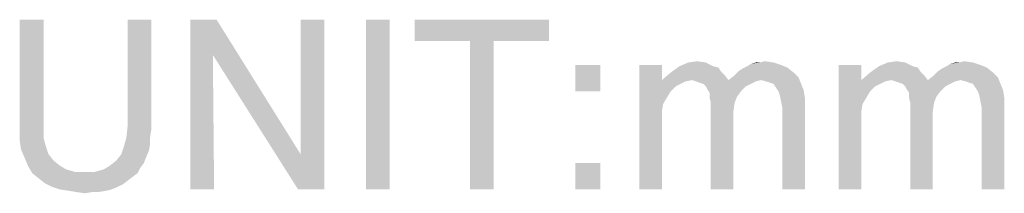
# Model space of a CAD drawing. Extents: x 0 to 750, y 0 to 420.
# Tile 15 of 45: x 431 to 458, y 139 to 144. Entities that reach past the tile are written whole.
import ezdxf

# ---------------------------------------------------------------- set-up
doc = ezdxf.new("R2010")
doc.units = 0
doc.header["$LTSCALE"] = 41.25
doc.layers.get('0').update_dxf_attribs({"linetype": 'CONTINUOUS'})

msp = doc.modelspace()

# ---------------------------------------------------------------- linework, layer by layer
at = {"color": 2, "linetype": 'CONTINUOUS'}
for points in [[(432.078, 143.802), (432.078, 140.969), (431.444, 140.902)], [(432.078, 143.802), (431.444, 140.902), (431.444, 143.802)], [(434.944, 143.802), (434.311, 140.969), (434.311, 143.802)], [(434.311, 140.969), (434.944, 143.802), (434.944, 140.902)], [(436.678, 143.802), (436.578, 142.869), (435.978, 139.302)], [(436.678, 143.802), (435.978, 139.302), (435.978, 143.802)], [(436.578, 142.869), (436.678, 143.802), (438.911, 140.235)], [(438.844, 139.302), (438.911, 140.235), (439.544, 143.802)], [(438.844, 139.302), (439.544, 143.802), (439.544, 139.302)], [(439.544, 143.802), (438.911, 140.235), (438.911, 143.802)], [(441.278, 143.802), (440.644, 139.302), (440.644, 143.802)], [(440.644, 139.302), (441.278, 143.802), (441.278, 139.302)], [(445.511, 143.802), (441.944, 143.235), (441.944, 143.802)], [(443.411, 143.235), (441.944, 143.235), (445.511, 143.802)], [(444.044, 143.235), (443.411, 143.235), (445.511, 143.802)], [(444.044, 143.235), (445.511, 143.802), (445.511, 143.235)], [(444.044, 143.235), (443.411, 139.302), (443.411, 143.235)], [(443.411, 139.302), (444.044, 143.235), (444.044, 139.302)], [(435.978, 139.302), (436.578, 142.869), (436.611, 139.302)], [(438.911, 140.235), (438.844, 139.302), (436.578, 142.869)], [(449.678, 142.669), (448.978, 142.569), (449.211, 142.669)], [(448.978, 142.569), (449.678, 142.669), (449.878, 142.569)], [(449.211, 142.669), (449.444, 142.702), (449.678, 142.669)], [(451.678, 142.602), (450.778, 142.569), (450.878, 142.635)], [(451.111, 142.669), (451.478, 142.669), (450.878, 142.635)], [(451.111, 142.669), (450.878, 142.635), (451.011, 142.669)], [(450.878, 142.635), (451.478, 142.669), (451.678, 142.602)], [(451.111, 142.669), (451.244, 142.702), (451.478, 142.669)], [(454.978, 142.669), (454.278, 142.569), (454.511, 142.669)], [(454.278, 142.569), (454.978, 142.669), (455.178, 142.569)], [(454.511, 142.669), (454.744, 142.702), (454.978, 142.669)], [(456.978, 142.602), (456.078, 142.569), (456.178, 142.635)], [(456.411, 142.669), (456.778, 142.669), (456.178, 142.635)], [(456.411, 142.669), (456.178, 142.635), (456.311, 142.669)], [(456.178, 142.635), (456.778, 142.669), (456.978, 142.602)], [(456.411, 142.669), (456.544, 142.702), (456.778, 142.669)], [(446.878, 142.602), (446.211, 141.902), (446.211, 142.602)], [(446.211, 141.902), (446.878, 142.602), (446.878, 141.902)], [(448.511, 142.602), (448.511, 142.202), (447.911, 139.302)], [(448.511, 142.602), (447.911, 139.302), (447.911, 142.602)], [(450.178, 142.335), (448.511, 142.202), (448.744, 142.402)], [(449.878, 142.569), (450.011, 142.535), (448.744, 142.402)], [(449.878, 142.569), (448.744, 142.402), (448.978, 142.569)], [(450.011, 142.535), (450.078, 142.435), (448.744, 142.402)], [(448.744, 142.402), (450.078, 142.435), (450.178, 142.335)], [(452.011, 142.402), (450.411, 142.302), (450.544, 142.435)], [(450.411, 142.302), (452.011, 142.402), (452.144, 142.269)], [(450.544, 142.435), (450.644, 142.502), (451.844, 142.535)], [(450.544, 142.435), (451.844, 142.535), (452.011, 142.402)], [(451.844, 142.535), (450.644, 142.502), (450.778, 142.569)], [(450.778, 142.569), (451.678, 142.602), (451.844, 142.535)], [(453.811, 142.602), (453.811, 142.202), (453.211, 139.302)], [(453.811, 142.602), (453.211, 139.302), (453.211, 142.602)], [(455.478, 142.335), (453.811, 142.202), (454.044, 142.402)], [(455.178, 142.569), (455.311, 142.535), (454.044, 142.402)], [(455.178, 142.569), (454.044, 142.402), (454.278, 142.569)], [(455.311, 142.535), (455.378, 142.435), (454.044, 142.402)], [(454.044, 142.402), (455.378, 142.435), (455.478, 142.335)], [(457.311, 142.402), (455.711, 142.302), (455.844, 142.435)], [(455.711, 142.302), (457.311, 142.402), (457.444, 142.269)], [(455.844, 142.435), (455.944, 142.502), (457.144, 142.535)], [(455.844, 142.435), (457.144, 142.535), (457.311, 142.402)], [(457.144, 142.535), (455.944, 142.502), (456.078, 142.569)], [(456.078, 142.569), (456.978, 142.602), (457.144, 142.535)], [(448.511, 142.202), (448.544, 141.569), (447.911, 139.302)], [(449.311, 142.202), (448.511, 142.202), (450.178, 142.335)], [(448.511, 142.202), (449.311, 142.202), (449.144, 142.169)], [(448.511, 142.202), (449.144, 142.169), (448.878, 142.035)], [(448.511, 142.202), (448.878, 142.035), (448.744, 141.902)], [(448.511, 142.202), (448.744, 141.902), (448.544, 141.569)], [(449.144, 142.169), (449.011, 142.102), (448.878, 142.035)], [(449.311, 142.202), (450.178, 142.335), (450.278, 142.202)], [(450.278, 142.202), (449.411, 142.169), (449.311, 142.202)], [(450.278, 142.202), (451.144, 142.202), (449.411, 142.169)], [(449.411, 142.169), (451.144, 142.202), (451.011, 142.169)], [(451.011, 142.169), (449.511, 142.135), (449.411, 142.169)], [(449.611, 142.102), (449.511, 142.135), (451.011, 142.169)], [(449.611, 142.102), (451.011, 142.169), (450.878, 142.102)], [(450.878, 142.102), (449.678, 142.035), (449.611, 142.102)], [(449.678, 142.035), (450.878, 142.102), (450.744, 142.035)], [(452.144, 142.269), (450.278, 142.202), (450.411, 142.302)], [(451.144, 142.202), (450.278, 142.202), (452.144, 142.269)], [(451.278, 142.169), (451.144, 142.202), (452.144, 142.269)], [(451.378, 142.135), (451.278, 142.169), (452.144, 142.269)], [(451.478, 142.102), (451.378, 142.135), (452.144, 142.269)], [(451.478, 142.102), (452.144, 142.269), (452.211, 142.102)], [(452.211, 142.102), (451.544, 142.002), (451.478, 142.102)], [(451.544, 142.002), (452.211, 142.102), (452.278, 141.935)], [(453.811, 142.202), (453.844, 141.569), (453.211, 139.302)], [(454.611, 142.202), (453.811, 142.202), (455.478, 142.335)], [(453.811, 142.202), (454.611, 142.202), (454.444, 142.169)], [(453.811, 142.202), (454.444, 142.169), (454.178, 142.035)], [(453.811, 142.202), (454.178, 142.035), (454.044, 141.902)], [(453.811, 142.202), (454.044, 141.902), (453.844, 141.569)], [(454.444, 142.169), (454.311, 142.102), (454.178, 142.035)], [(454.611, 142.202), (455.478, 142.335), (455.578, 142.202)], [(455.578, 142.202), (454.711, 142.169), (454.611, 142.202)], [(455.578, 142.202), (456.444, 142.202), (454.711, 142.169)], [(454.711, 142.169), (456.444, 142.202), (456.311, 142.169)], [(456.311, 142.169), (454.811, 142.135), (454.711, 142.169)], [(454.911, 142.102), (454.811, 142.135), (456.311, 142.169)], [(454.911, 142.102), (456.311, 142.169), (456.178, 142.102)], [(456.178, 142.102), (454.978, 142.035), (454.911, 142.102)], [(454.978, 142.035), (456.178, 142.102), (456.044, 142.035)], [(457.444, 142.269), (455.578, 142.202), (455.711, 142.302)], [(456.444, 142.202), (455.578, 142.202), (457.444, 142.269)], [(456.578, 142.169), (456.444, 142.202), (457.444, 142.269)], [(456.678, 142.135), (456.578, 142.169), (457.444, 142.269)], [(456.778, 142.102), (456.678, 142.135), (457.444, 142.269)], [(456.778, 142.102), (457.444, 142.269), (457.511, 142.102)], [(457.511, 142.102), (456.844, 142.002), (456.778, 142.102)], [(456.844, 142.002), (457.511, 142.102), (457.578, 141.935)], [(448.744, 141.902), (448.644, 141.735), (448.544, 141.569)], [(450.744, 142.035), (449.711, 141.969), (449.678, 142.035)], [(449.711, 141.969), (450.744, 142.035), (450.611, 141.902)], [(450.611, 141.902), (449.778, 141.869), (449.711, 141.969)], [(449.778, 141.869), (450.611, 141.902), (450.511, 141.769)], [(450.511, 141.769), (449.778, 141.735), (449.778, 141.869)], [(452.278, 141.935), (451.611, 141.902), (451.544, 142.002)], [(451.644, 141.802), (451.611, 141.902), (452.278, 141.935)], [(451.644, 141.802), (452.278, 141.935), (452.311, 141.735)], [(454.044, 141.902), (453.944, 141.735), (453.844, 141.569)], [(456.044, 142.035), (455.011, 141.969), (454.978, 142.035)], [(455.011, 141.969), (456.044, 142.035), (455.911, 141.902)], [(455.911, 141.902), (455.078, 141.869), (455.011, 141.969)], [(455.078, 141.869), (455.911, 141.902), (455.811, 141.769)], [(455.811, 141.769), (455.078, 141.735), (455.078, 141.869)], [(457.578, 141.935), (456.911, 141.902), (456.844, 142.002)], [(456.944, 141.802), (456.911, 141.902), (457.578, 141.935)], [(456.944, 141.802), (457.578, 141.935), (457.611, 141.735)], [(448.544, 141.569), (448.511, 141.369), (447.911, 139.302)], [(449.811, 141.602), (449.778, 141.735), (450.511, 141.769)], [(449.811, 141.602), (450.511, 141.769), (450.444, 141.602)], [(450.444, 141.602), (450.411, 141.369), (449.811, 139.302)], [(450.444, 141.602), (449.811, 139.302), (449.811, 141.602)], [(452.311, 141.735), (451.678, 141.635), (451.644, 141.802)], [(451.711, 141.469), (451.678, 141.635), (452.311, 141.735)], [(451.711, 139.302), (451.711, 141.469), (452.311, 141.735)], [(451.711, 139.302), (452.311, 141.735), (452.311, 139.302)], [(453.844, 141.569), (453.811, 141.369), (453.211, 139.302)], [(455.111, 141.602), (455.078, 141.735), (455.811, 141.769)], [(455.111, 141.602), (455.811, 141.769), (455.744, 141.602)], [(455.744, 141.602), (455.711, 141.369), (455.111, 139.302)], [(455.744, 141.602), (455.111, 139.302), (455.111, 141.602)], [(457.611, 141.735), (456.978, 141.635), (456.944, 141.802)], [(457.011, 141.469), (456.978, 141.635), (457.611, 141.735)], [(457.011, 139.302), (457.011, 141.469), (457.611, 141.735)], [(457.011, 139.302), (457.611, 141.735), (457.611, 139.302)], [(448.511, 141.369), (448.511, 141.135), (447.911, 139.302)], [(450.411, 141.369), (450.411, 141.135), (449.811, 139.302)], [(453.811, 141.369), (453.811, 141.135), (453.211, 139.302)], [(455.711, 141.369), (455.711, 141.135), (455.111, 139.302)], [(447.911, 139.302), (448.511, 141.135), (448.511, 139.302)], [(449.811, 139.302), (450.411, 141.135), (450.411, 139.302)], [(453.211, 139.302), (453.811, 141.135), (453.811, 139.302)], [(455.111, 139.302), (455.711, 141.135), (455.711, 139.302)], [(431.444, 140.902), (432.078, 140.969), (432.078, 140.669)], [(432.078, 140.669), (431.444, 140.602), (431.444, 140.902)], [(434.944, 140.902), (434.278, 140.669), (434.311, 140.969)], [(434.944, 140.902), (434.911, 140.702), (434.278, 140.669)], [(431.444, 140.602), (432.078, 140.669), (432.144, 140.435)], [(432.144, 140.435), (431.478, 140.369), (431.444, 140.602)], [(434.911, 140.502), (434.211, 140.435), (434.278, 140.669)], [(434.278, 140.669), (434.911, 140.702), (434.911, 140.502)], [(431.478, 140.369), (432.144, 140.435), (432.211, 140.235)], [(432.211, 140.235), (431.578, 140.135), (431.478, 140.369)], [(434.878, 140.335), (434.144, 140.235), (434.211, 140.435)], [(434.144, 140.235), (434.878, 140.335), (434.811, 140.169)], [(434.211, 140.435), (434.911, 140.502), (434.878, 140.335)], [(431.578, 140.135), (432.211, 140.235), (432.344, 140.069)], [(432.344, 140.069), (431.678, 139.902), (431.578, 140.135)], [(432.344, 140.069), (432.511, 139.935), (431.678, 139.902)], [(434.744, 140.002), (433.844, 139.935), (434.011, 140.069)], [(433.844, 139.935), (434.744, 140.002), (434.644, 139.869)], [(434.811, 140.169), (434.011, 140.069), (434.144, 140.235)], [(434.011, 140.069), (434.811, 140.169), (434.744, 140.002)], [(446.878, 140.002), (446.211, 139.302), (446.211, 140.002)], [(446.211, 139.302), (446.878, 140.002), (446.878, 139.302)], [(431.678, 139.902), (432.511, 139.935), (432.678, 139.835)], [(432.678, 139.835), (431.778, 139.735), (431.678, 139.902)], [(432.678, 139.835), (432.911, 139.769), (431.778, 139.735)], [(433.178, 139.769), (433.444, 139.769), (431.778, 139.735)], [(432.911, 139.769), (433.178, 139.769), (431.778, 139.735)], [(434.578, 139.735), (431.778, 139.735), (433.444, 139.769)], [(434.578, 139.735), (431.944, 139.602), (431.778, 139.735)], [(434.578, 139.735), (434.444, 139.635), (431.944, 139.602)], [(433.444, 139.769), (433.678, 139.835), (434.644, 139.869)], [(433.444, 139.769), (434.644, 139.869), (434.578, 139.735)], [(434.644, 139.869), (433.678, 139.835), (433.844, 139.935)], [(431.944, 139.602), (434.444, 139.635), (434.311, 139.535)], [(434.311, 139.535), (432.111, 139.469), (431.944, 139.602)], [(432.111, 139.469), (434.311, 139.535), (434.178, 139.435)], [(434.178, 139.435), (432.311, 139.369), (432.111, 139.469)], [(432.311, 139.369), (434.178, 139.435), (434.044, 139.369)], [(434.044, 139.369), (432.511, 139.302), (432.311, 139.369)], [(432.511, 139.302), (434.044, 139.369), (433.878, 139.302)], [(433.878, 139.302), (432.744, 139.269), (432.511, 139.302)], [(432.744, 139.269), (433.878, 139.302), (433.744, 139.269)], [(433.744, 139.269), (432.944, 139.235), (432.744, 139.269)], [(433.378, 139.235), (432.944, 139.235), (433.744, 139.269)], [(433.378, 139.235), (433.178, 139.202), (432.944, 139.235)], [(433.378, 139.235), (433.744, 139.269), (433.544, 139.235)]]:
    msp.add_solid(points, dxfattribs=at)

doc.saveas('drawing.dxf')
